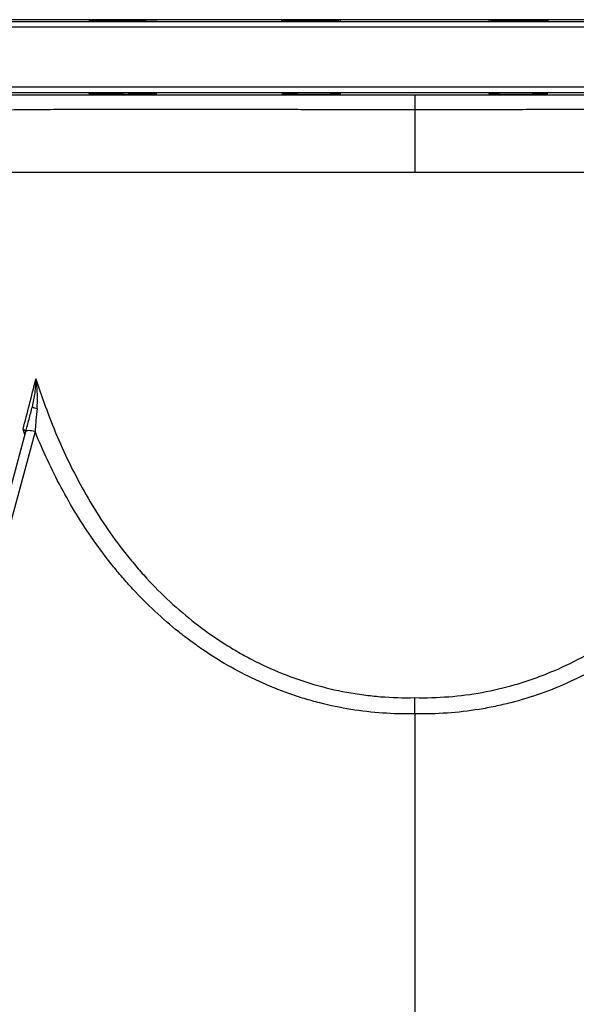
# Model space of a CAD drawing. Header units: millimetres. Extents: x 7128 to 13221, y 1378 to 18140.
# Tile 3 of 11: x 8770 to 10174, y 2852 to 5337. Entities that reach past the tile are written whole.
import ezdxf

# ---------------------------------------------------------------- set-up
doc = ezdxf.new("R2010")
doc.units = ezdxf.units.MM
doc.header["$LTSCALE"] = 5

msp = doc.modelspace()

# ---------------------------------------------------------------- linework, layer by layer
at = {"color": 8, "linetype": 'Continuous', "lineweight": 25}
for p, q in [((8306.5, 5333.1), (11227, 5333.1)), ((10986.5, 5337.3), (8547, 5337.3)), ((11241.8, 5318.1), (8291.8, 5318.1)), ((8291.8, 5167.5), (11241.8, 5167.5)), ((11227, 5152.5), (8306.5, 5152.5)), ((8783, 4289.7), (8778.6, 4304.1))]:
    msp.add_line(p, q, dxfattribs=at)
at = {"color": 7, "linetype": 'Continuous', "lineweight": 25}
for p, q in [((8988.1, 5335.7), (8988.1, 5333.7)), ((9451.5, 5333.9), (9451.5, 5335.7)), ((9570.7, 5335.7), (9570.7, 5334.7)), ((9962.8, 5335.7), (9962.8, 5334.7)), ((10082.1, 5333.9), (10082.1, 5335.7)), ((8988.1, 5151.9), (8988.1, 5150)), ((9451.5, 5150), (9451.5, 5151.7)), ((9570.7, 5150.9), (9570.7, 5150)), ((9962.8, 5150.9), (9962.8, 5150)), ((10082.1, 5150), (10082.1, 5151.7)), ((9766.8, 5109.6), (9766.8, 4952.8)), ((8252.4, 2309.2), (8785.1, 4297.5)), ((9766.8, 3585.3), (9766.8, 2309.3))]:
    msp.add_line(p, q, dxfattribs=at)
at = {"color": 7, "linetype": 'Continuous', "lineweight": 25, "flags": 128}
for points in [[(9766.8, 5147.2), (9766.8, 5146.4), (9766.8, 5144.3), (9766.8, 5140.9), (9766.8, 5136.4), (9766.8, 5130.9), (9766.8, 5124.4), (9766.8, 5117.3), (9766.8, 5109.6)], [(8808.6, 4297.8), (8804.2, 4298.8), (8799.9, 4299.5), (8796, 4299.9), (8792.5, 4300), (8789.6, 4299.8), (8787.3, 4299.3), (8785.8, 4298.6), (8785.1, 4297.5)], [(8808.6, 4297.8), (8796.1, 4251.1), (8746.1, 4064.2), (8546, 3316.9), (8276.1, 2309.4)]]:
    msp.add_lwpolyline(points, dxfattribs=at)
at = {"color": 7, "linetype": 'Continuous', "lineweight": 25}
msp.add_arc((8820.3, 4388.4), 33.5, 236.7877, 258.5966, dxfattribs=at)
for points, knots in [([(9089.2, 5335.7), (9089.2, 5335.6), (9089.1, 5335.6), (9088.9, 5335.6), (9088.7, 5335.5), (9088, 5335.4), (9087.3, 5335.4), (9085.5, 5335.3), (9084.4, 5335.2), (9082.4, 5335.1), (9081.7, 5335.1), (9080.2, 5335.1), (9079.4, 5335), (9076.9, 5334.9), (9075, 5334.9), (9071.9, 5334.8), (9070.9, 5334.8), (9068.6, 5334.7), (9067.5, 5334.7), (9061.5, 5334.6), (9056.3, 5334.5), (9049.1, 5334.3), (9047.6, 5334.3), (9044.6, 5334.3), (9043.1, 5334.2), (9038.6, 5334.2), (9035.5, 5334.1), (9030.7, 5334.1), (9029.1, 5334.1), (9025.9, 5334), (9024.3, 5334), (9019.4, 5333.9), (9016.2, 5333.9), (9009.7, 5333.9), (9006.5, 5333.8), (9001.7, 5333.8), (9000.1, 5333.8), (8997, 5333.8), (8995.4, 5333.8), (8990.8, 5333.8), (8987.8, 5333.7), (8982, 5333.7), (8979.2, 5333.7), (8973.8, 5333.7), (8971.2, 5333.7), (8966.3, 5333.7), (8964, 5333.8), (8957.6, 5333.8), (8954.1, 5333.8), (8948.5, 5333.9), (8946.5, 5334), (8944.8, 5334.1), (8944.4, 5334.2), (8944.2, 5334.3), (8944.3, 5334.3), (8944.8, 5334.4), (8945.4, 5334.5), (8946.8, 5334.6), (8947.8, 5334.6), (8950, 5334.7), (8951.4, 5334.8), (8954.5, 5334.9), (8956.2, 5334.9), (8961.9, 5335.1), (8966.4, 5335.2), (8976.6, 5335.4), (8982.2, 5335.6), (8988.1, 5335.7)], [0, 0, 0, 0, 0.015625, 0.015625, 0.03125, 0.03125, 0.0625, 0.0625, 0.09375, 0.09375, 0.109375, 0.109375, 0.125, 0.125, 0.15625, 0.15625, 0.171875, 0.171875, 0.1875, 0.1875, 0.25, 0.25, 0.265625, 0.265625, 0.28125, 0.28125, 0.3125, 0.3125, 0.328125, 0.328125, 0.34375, 0.34375, 0.375, 0.375, 0.40625, 0.40625, 0.421875, 0.421875, 0.4375, 0.4375, 0.46875, 0.46875, 0.5, 0.5, 0.53125, 0.53125, 0.5625, 0.5625, 0.625, 0.625, 0.6875, 0.6875, 0.71875, 0.71875, 0.75, 0.75, 0.78125, 0.78125, 0.8125, 0.8125, 0.84375, 0.84375, 0.875, 0.875, 0.9375, 0.9375, 1, 1, 1, 1]), ([(8988.1, 5335.7), (8989.3, 5335.7), (8991.1, 5335.8), (8994.1, 5335.9), (8994.7, 5336), (8996, 5336), (8996.7, 5336), (8998.9, 5336.1), (9000.5, 5336.1), (9003.9, 5336.2), (9005.7, 5336.3), (9009.6, 5336.4), (9011.6, 5336.4), (9018, 5336.5), (9022.6, 5336.6), (9029.9, 5336.7), (9032.5, 5336.8), (9037.5, 5336.8), (9040.1, 5336.9), (9045.2, 5336.9), (9047.8, 5337), (9053.1, 5337), (9055.8, 5337.1), (9063.5, 5337.1), (9068.6, 5337.2), (9078.6, 5337.2), (9083.2, 5337.2), (9088.6, 5337.2), (9089.7, 5337.2), (9091.8, 5337.2), (9092.8, 5337.2), (9095.8, 5337.2), (9097.7, 5337.2), (9101.2, 5337.2), (9102.9, 5337.2), (9105.9, 5337.1), (9107.3, 5337.1), (9111.1, 5337), (9113, 5337), (9115, 5336.9), (9115.5, 5336.8), (9116.2, 5336.8), (9116.4, 5336.7), (9116.5, 5336.7), (9116.4, 5336.6), (9115.8, 5336.5), (9115.4, 5336.5), (9114.2, 5336.4), (9113.5, 5336.4), (9111.7, 5336.3), (9110.7, 5336.2), (9107.1, 5336.1), (9104.2, 5336), (9100, 5335.9), (9099.1, 5335.9), (9097.2, 5335.8), (9096.3, 5335.8), (9093.4, 5335.7), (9091.4, 5335.7), (9089.2, 5335.7)], [0, 0, 0, 0, 0.0625, 0.0625, 0.078125, 0.078125, 0.09375, 0.09375, 0.125, 0.125, 0.15625, 0.15625, 0.1875, 0.1875, 0.25, 0.25, 0.28125, 0.28125, 0.3125, 0.3125, 0.34375, 0.34375, 0.375, 0.375, 0.4375, 0.4375, 0.5, 0.5, 0.515625, 0.515625, 0.53125, 0.53125, 0.5625, 0.5625, 0.59375, 0.59375, 0.625, 0.625, 0.6875, 0.6875, 0.71875, 0.71875, 0.75, 0.75, 0.78125, 0.78125, 0.8125, 0.8125, 0.84375, 0.84375, 0.875, 0.875, 0.9375, 0.9375, 0.953125, 0.953125, 0.96875, 0.96875, 1, 1, 1, 1]), ([(9570.7, 5335.7), (9571.9, 5335.6), (9572.9, 5335.6), (9574.1, 5335.5), (9574.4, 5335.4), (9575, 5335.4), (9575.3, 5335.4), (9575.8, 5335.3), (9575.9, 5335.2), (9575.8, 5335.1), (9575.7, 5335.1), (9575.5, 5335.1), (9575.2, 5335), (9574, 5334.9), (9572.1, 5334.8), (9568.8, 5334.6), (9568, 5334.6), (9566.5, 5334.6), (9565.7, 5334.5), (9563.1, 5334.5), (9561.2, 5334.4), (9558.1, 5334.3), (9557, 5334.3), (9554.8, 5334.3), (9553.6, 5334.2), (9550, 5334.2), (9547.5, 5334.1), (9542.2, 5334.1), (9539.5, 5334), (9535.1, 5334), (9533.6, 5333.9), (9530.6, 5333.9), (9529.1, 5333.9), (9524.6, 5333.9), (9521.4, 5333.8), (9516.7, 5333.8), (9515.1, 5333.8), (9511.9, 5333.8), (9510.2, 5333.8), (9502.1, 5333.7), (9495.7, 5333.7), (9487.7, 5333.7), (9486.1, 5333.7), (9483, 5333.7), (9481.4, 5333.7), (9476.8, 5333.7), (9473.8, 5333.8), (9469.5, 5333.8), (9468.1, 5333.8), (9465.3, 5333.8), (9463.9, 5333.8), (9459.8, 5333.8), (9457.3, 5333.9), (9452.4, 5333.9), (9450.2, 5333.9), (9446, 5334), (9444, 5334.1), (9440.6, 5334.1), (9439, 5334.2), (9436.2, 5334.3), (9435.1, 5334.3), (9433.2, 5334.4), (9432.4, 5334.5), (9431.4, 5334.6), (9431, 5334.6), (9430.8, 5334.7), (9430.9, 5334.8), (9431.6, 5334.9), (9432.1, 5334.9), (9434.4, 5335.1), (9436.8, 5335.2), (9441.5, 5335.4), (9443.3, 5335.4), (9447.1, 5335.6), (9449.2, 5335.6), (9451.5, 5335.7)], [0, 0, 0, 0, 0.03125, 0.03125, 0.046875, 0.046875, 0.0625, 0.0625, 0.09375, 0.09375, 0.109375, 0.109375, 0.125, 0.125, 0.1875, 0.1875, 0.203125, 0.203125, 0.21875, 0.21875, 0.25, 0.25, 0.265625, 0.265625, 0.28125, 0.28125, 0.3125, 0.3125, 0.34375, 0.34375, 0.359375, 0.359375, 0.375, 0.375, 0.40625, 0.40625, 0.421875, 0.421875, 0.4375, 0.4375, 0.5, 0.5, 0.515625, 0.515625, 0.53125, 0.53125, 0.5625, 0.5625, 0.578125, 0.578125, 0.59375, 0.59375, 0.625, 0.625, 0.65625, 0.65625, 0.6875, 0.6875, 0.71875, 0.71875, 0.75, 0.75, 0.78125, 0.78125, 0.8125, 0.8125, 0.84375, 0.84375, 0.875, 0.875, 0.9375, 0.9375, 0.96875, 0.96875, 1, 1, 1, 1]), ([(9451.5, 5335.7), (9451, 5335.7), (9450.8, 5335.7), (9450.5, 5335.8), (9450.6, 5335.9), (9451, 5336), (9451.3, 5336), (9452.1, 5336.1), (9452.4, 5336.1), (9453.1, 5336.1), (9453.4, 5336.2), (9455.5, 5336.3), (9457.7, 5336.4), (9463.3, 5336.5), (9466.6, 5336.6), (9472.2, 5336.7), (9474.2, 5336.8), (9478.4, 5336.8), (9480.6, 5336.9), (9485.1, 5336.9), (9487.4, 5337), (9492.2, 5337), (9494.7, 5337.1), (9502.2, 5337.1), (9507.4, 5337.2), (9515.2, 5337.2), (9517.9, 5337.2), (9523.1, 5337.2), (9525.7, 5337.2), (9530.8, 5337.2), (9533.3, 5337.2), (9537.1, 5337.2), (9538.3, 5337.2), (9540.8, 5337.2), (9542, 5337.2), (9547.9, 5337.2), (9552.3, 5337.1), (9560.5, 5337), (9564.2, 5337), (9568.9, 5336.9), (9570.4, 5336.8), (9573, 5336.8), (9574.2, 5336.7), (9576.3, 5336.7), (9577.2, 5336.6), (9578.6, 5336.5), (9579.2, 5336.5), (9580.6, 5336.4), (9580.8, 5336.3), (9580.2, 5336.1), (9579.8, 5336.1), (9578.8, 5336), (9578.2, 5336), (9576.5, 5335.9), (9575.6, 5335.8), (9573.4, 5335.7), (9572.1, 5335.7), (9570.7, 5335.7)], [0, 0, 0, 0, 0.03125, 0.03125, 0.0625, 0.0625, 0.09375, 0.09375, 0.109375, 0.109375, 0.125, 0.125, 0.1875, 0.1875, 0.25, 0.25, 0.28125, 0.28125, 0.3125, 0.3125, 0.34375, 0.34375, 0.375, 0.375, 0.4375, 0.4375, 0.46875, 0.46875, 0.5, 0.5, 0.53125, 0.53125, 0.546875, 0.546875, 0.5625, 0.5625, 0.625, 0.625, 0.6875, 0.6875, 0.71875, 0.71875, 0.75, 0.75, 0.78125, 0.78125, 0.8125, 0.8125, 0.875, 0.875, 0.90625, 0.90625, 0.9375, 0.9375, 0.96875, 0.96875, 1, 1, 1, 1]), ([(9962.8, 5335.7), (9961.4, 5335.7), (9960.2, 5335.7), (9957.9, 5335.8), (9957, 5335.9), (9955.3, 5336), (9954.7, 5336), (9953.7, 5336.1), (9953.3, 5336.1), (9952.7, 5336.3), (9953, 5336.4), (9954.3, 5336.5), (9954.9, 5336.5), (9956.4, 5336.6), (9957.2, 5336.7), (9959.3, 5336.7), (9960.5, 5336.8), (9963.1, 5336.8), (9964.6, 5336.9), (9969.4, 5337), (9973, 5337), (9979.1, 5337.1), (9981.3, 5337.1), (9985.7, 5337.2), (9988, 5337.2), (9992.7, 5337.2), (9995.2, 5337.2), (10000.2, 5337.2), (10002.7, 5337.2), (10007.8, 5337.2), (10010.4, 5337.2), (10015.6, 5337.2), (10018.3, 5337.2), (10026.1, 5337.2), (10031.3, 5337.1), (10038.8, 5337.1), (10041.3, 5337), (10046.1, 5337), (10048.4, 5336.9), (10052.9, 5336.9), (10055.1, 5336.8), (10058.3, 5336.8), (10059.3, 5336.8), (10061.3, 5336.7), (10062.3, 5336.7), (10066.9, 5336.6), (10070.2, 5336.5), (10075.8, 5336.4), (10078, 5336.3), (10080.5, 5336.1), (10081.2, 5336.1), (10082.2, 5336), (10082.6, 5336), (10082.9, 5335.9), (10083, 5335.8), (10082.8, 5335.7), (10082.5, 5335.7), (10082.1, 5335.7)], [0, 0, 0, 0, 0.03125, 0.03125, 0.0625, 0.0625, 0.09375, 0.09375, 0.125, 0.125, 0.1875, 0.1875, 0.21875, 0.21875, 0.25, 0.25, 0.28125, 0.28125, 0.3125, 0.3125, 0.375, 0.375, 0.40625, 0.40625, 0.4375, 0.4375, 0.46875, 0.46875, 0.5, 0.5, 0.53125, 0.53125, 0.5625, 0.5625, 0.625, 0.625, 0.65625, 0.65625, 0.6875, 0.6875, 0.71875, 0.71875, 0.734375, 0.734375, 0.75, 0.75, 0.8125, 0.8125, 0.875, 0.875, 0.90625, 0.90625, 0.9375, 0.9375, 0.96875, 0.96875, 1, 1, 1, 1]), ([(10082.1, 5335.7), (10084.3, 5335.6), (10086.4, 5335.6), (10089.3, 5335.5), (10090.2, 5335.4), (10092, 5335.4), (10092.8, 5335.4), (10096.7, 5335.2), (10099.1, 5335.1), (10101, 5335), (10101.3, 5334.9), (10101.9, 5334.9), (10102.1, 5334.9), (10102.6, 5334.8), (10102.7, 5334.7), (10102.5, 5334.6), (10102.4, 5334.6), (10102.1, 5334.6), (10101.9, 5334.5), (10101.1, 5334.5), (10100.3, 5334.4), (10098.4, 5334.3), (10097.3, 5334.3), (10095.2, 5334.2), (10094.5, 5334.2), (10092.9, 5334.1), (10092.1, 5334.1), (10089.5, 5334.1), (10087.6, 5334), (10084.4, 5334), (10083.3, 5333.9), (10081.1, 5333.9), (10079.9, 5333.9), (10073.8, 5333.8), (10068.5, 5333.8), (10061.2, 5333.8), (10059.7, 5333.8), (10056.7, 5333.7), (10055.2, 5333.7), (10050.6, 5333.7), (10047.5, 5333.7), (10042.8, 5333.7), (10041.2, 5333.7), (10037.9, 5333.7), (10036.3, 5333.7), (10031.4, 5333.7), (10025, 5333.8), (10018.6, 5333.8), (10013.8, 5333.8), (10012.2, 5333.8), (10009, 5333.9), (10007.5, 5333.9), (10002.9, 5333.9), (10000, 5333.9), (9995.6, 5334), (9994.2, 5334), (9991.4, 5334.1), (9990, 5334.1), (9986, 5334.1), (9983.5, 5334.2), (9979.9, 5334.2), (9978.7, 5334.3), (9976.5, 5334.3), (9975.4, 5334.3), (9972.3, 5334.4), (9970.4, 5334.5), (9967.8, 5334.5), (9967, 5334.6), (9965.5, 5334.6), (9964.8, 5334.6), (9961.4, 5334.8), (9959.5, 5334.9), (9958.3, 5335), (9958.1, 5335.1), (9957.8, 5335.1), (9957.7, 5335.1), (9957.6, 5335.2), (9957.7, 5335.3), (9958.3, 5335.4), (9958.5, 5335.4), (9959.1, 5335.4), (9959.4, 5335.5), (9960.6, 5335.6), (9961.6, 5335.6), (9962.8, 5335.7)], [0, 0, 0, 0, 0.03125, 0.03125, 0.046875, 0.046875, 0.0625, 0.0625, 0.125, 0.125, 0.140625, 0.140625, 0.15625, 0.15625, 0.1875, 0.1875, 0.203125, 0.203125, 0.21875, 0.21875, 0.25, 0.25, 0.28125, 0.28125, 0.296875, 0.296875, 0.3125, 0.3125, 0.34375, 0.34375, 0.359375, 0.359375, 0.375, 0.375, 0.4375, 0.4375, 0.453125, 0.453125, 0.46875, 0.46875, 0.5, 0.5, 0.515625, 0.515625, 0.53125, 0.53125, 0.5625, 0.59375, 0.59375, 0.609375, 0.609375, 0.625, 0.625, 0.65625, 0.65625, 0.671875, 0.671875, 0.6875, 0.6875, 0.71875, 0.71875, 0.734375, 0.734375, 0.75, 0.75, 0.78125, 0.78125, 0.796875, 0.796875, 0.8125, 0.8125, 0.875, 0.875, 0.890625, 0.890625, 0.90625, 0.90625, 0.9375, 0.9375, 0.953125, 0.953125, 0.96875, 0.96875, 1, 1, 1, 1]), ([(8608.2, 5147.3), (8608.3, 5147.3), (8608.5, 5147.3), (8613, 5147.3), (8621.3, 5147.3), (8633, 5147.3), (8648.4, 5147.2), (8667.5, 5147.2), (8690.3, 5147.2), (8716.3, 5147.2), (8745.4, 5147.2), (8777.3, 5147.2), (8812.6, 5147.2), (8851.2, 5147.2), (8893.1, 5147.2), (8937.6, 5147.2), (8984.2, 5147.2), (9033, 5147.2), (9084.4, 5147.2), (9138.5, 5147.2), (9195.2, 5147.2), (9253.3, 5147.2), (9312.6, 5147.2), (9372.9, 5147.2), (9435.1, 5147.2), (9498.9, 5147.2), (9564.3, 5147.2), (9630.8, 5147.2), (9698.4, 5147.2), (9743.9, 5147.2), (9766.8, 5147.2)], [0, 0, 0, 0, 0.022704, 0.05937, 0.094716, 0.13009, 0.165437, 0.20181, 0.238212, 0.274585, 0.30996, 0.345363, 0.380738, 0.41713, 0.453552, 0.489944, 0.525524, 0.561131, 0.596711, 0.63331, 0.669938, 0.706537, 0.742342, 0.778175, 0.813979, 0.850839, 0.887729, 0.924588, 0.962225, 1, 1, 1, 1]), ([(8944.4, 5151.3), (8944.8, 5151.2), (8945.7, 5151.1), (8949.6, 5150.9), (8955.2, 5150.7), (8962.6, 5150.5), (8973.2, 5150.2), (8982.5, 5150.1), (8988.1, 5150)], [0, 0, 0, 0, 0.152397, 0.304815, 0.457233, 0.609667, 0.762101, 1, 1, 1, 1]), ([(9089.2, 5150), (9089.1, 5150), (9088.8, 5150.1), (9086.5, 5150.3), (9082.1, 5150.5), (9075.7, 5150.7), (9067.7, 5150.9), (9058.2, 5151.1), (9047.6, 5151.3), (9036.1, 5151.5), (9024, 5151.6), (9011.7, 5151.7), (8999.6, 5151.8), (8988, 5151.9), (8976.2, 5151.9), (8965.9, 5151.9), (8957.3, 5151.8), (8951.1, 5151.7), (8946.8, 5151.6), (8944.4, 5151.5), (8944.5, 5151.4), (8944.5, 5151.3)], [0, 0, 0, 0, 0.034725, 0.088645, 0.142564, 0.19649, 0.250415, 0.304342, 0.35827, 0.412193, 0.466116, 0.520033, 0.573949, 0.627859, 0.681768, 0.748996, 0.802904, 0.856812, 0.91072, 0.964628, 1, 1, 1, 1]), ([(8988.1, 5150), (8989.1, 5149.9), (8991.1, 5149.8), (8996.3, 5149.6), (9002.9, 5149.4), (9010.9, 5149.2), (9020.1, 5149), (9030.1, 5148.9), (9040.8, 5148.7), (9051.8, 5148.6), (9062.7, 5148.5), (9073.4, 5148.4), (9083.4, 5148.4), (9092.5, 5148.4), (9100.4, 5148.4), (9107, 5148.5), (9112, 5148.6), (9115.3, 5148.7), (9116, 5148.8), (9116.4, 5148.9)], [0, 0, 0, 0, 0.058621, 0.117243, 0.176106, 0.234968, 0.293832, 0.352697, 0.411556, 0.470416, 0.529267, 0.588118, 0.64696, 0.705802, 0.76464, 0.823477, 0.882315, 0.941154, 1, 1, 1, 1]), ([(9116.3, 5148.9), (9116.3, 5149), (9116.2, 5149.1), (9114, 5149.2), (9110.1, 5149.4), (9104.3, 5149.6), (9097.4, 5149.8), (9091.9, 5149.9), (9089.2, 5150)], [0, 0, 0, 0, 0.127022, 0.304436, 0.481851, 0.659286, 0.836722, 1, 1, 1, 1]), ([(9431, 5150.8), (9431.4, 5150.8), (9432.3, 5150.6), (9436.2, 5150.4), (9442.1, 5150.2), (9448.1, 5150), (9451.5, 5150)], [0, 0, 0, 0, 0.235677, 0.471377, 0.707078, 1, 1, 1, 1]), ([(9570.7, 5150), (9572, 5150), (9574.6, 5150.1), (9576.1, 5150.3), (9575.7, 5150.6), (9573.2, 5150.8), (9568.7, 5151), (9562.4, 5151.2), (9554.4, 5151.4), (9544.9, 5151.5), (9534.3, 5151.7), (9522.8, 5151.8), (9510.7, 5151.8), (9498.5, 5151.9), (9486.3, 5151.9), (9474.7, 5151.9), (9463, 5151.8), (9452.6, 5151.7), (9444, 5151.6), (9437.8, 5151.4), (9433.5, 5151.2), (9431.1, 5151.1), (9431.1, 5150.9), (9431.1, 5150.9)], [0, 0, 0, 0, 0.046152, 0.09406, 0.141968, 0.189881, 0.237794, 0.285708, 0.333622, 0.381531, 0.429441, 0.477344, 0.525248, 0.573145, 0.621042, 0.668935, 0.716828, 0.77655, 0.824454, 0.872358, 0.920262, 0.968166, 1, 1, 1, 1]), ([(9451.5, 5150), (9451.3, 5149.9), (9450.7, 5149.9), (9450.8, 5149.8), (9450.8, 5149.8)], [0, 0, 0, 0, 0.3314163, 1, 1, 1, 1]), ([(9450.7, 5149.7), (9451.1, 5149.7), (9451.9, 5149.5), (9455.3, 5149.3), (9460.4, 5149.1), (9467.1, 5149), (9475.1, 5148.8), (9484.3, 5148.7), (9494.3, 5148.6), (9505, 5148.5), (9515.9, 5148.4), (9526.9, 5148.4), (9537.5, 5148.4), (9547.6, 5148.5), (9556.7, 5148.5), (9564.6, 5148.6), (9571.2, 5148.8), (9576.1, 5148.9), (9579.5, 5149.1), (9580.2, 5149.2), (9580.5, 5149.3)], [0, 0, 0, 0, 0.055562, 0.1111293, 0.1666967, 0.2222645, 0.2778323, 0.3333952, 0.388958, 0.4445124, 0.5000667, 0.5556129, 0.611159, 0.6667014, 0.7222438, 0.7777887, 0.8333336, 0.8888861, 0.9444387, 1, 1, 1, 1]), ([(9580.4, 5149.3), (9580.4, 5149.4), (9580.3, 5149.5), (9578.1, 5149.7), (9574.7, 5149.8), (9571.8, 5149.9), (9570.7, 5150)], [0, 0, 0, 0, 0.217807, 0.520068, 0.82233, 1, 1, 1, 1]), ([(9766.8, 5147.2), (9787.8, 5147.2), (9829.8, 5147.2), (9892.7, 5147.2), (9955.7, 5147.2), (10018.8, 5147.2), (10081.7, 5147.2), (10143, 5147.2), (10202.7, 5147.2), (10260.7, 5147.2), (10317.6, 5147.2), (10373.4, 5147.2), (10427.8, 5147.2), (10480.1, 5147.2), (10530.1, 5147.2), (10577.7, 5147.2), (10623.3, 5147.2), (10666.5, 5147.2), (10707.1, 5147.2), (10744.2, 5147.2), (10777.9, 5147.2), (10808, 5147.2), (10835.1, 5147.2), (10859.1, 5147.2), (10879.7, 5147.2), (10896.4, 5147.3), (10909.3, 5147.3), (10918.5, 5147.3), (10924.3, 5147.3), (10925.2, 5147.3), (10925.6, 5147.3)], [0, 0, 0, 0, 0.034795, 0.069618, 0.104415, 0.140217, 0.176048, 0.21185, 0.246791, 0.281757, 0.316697, 0.352602, 0.388534, 0.424439, 0.460254, 0.496096, 0.531911, 0.568773, 0.605665, 0.642528, 0.678229, 0.713957, 0.749658, 0.786411, 0.823195, 0.859949, 0.895381, 0.93084, 0.966271, 1, 1, 1, 1]), ([(9953, 5149.3), (9953.4, 5149.2), (9954.2, 5149.1), (9957.6, 5148.9), (9962.6, 5148.8), (9969.3, 5148.6), (9977.3, 5148.5), (9986.5, 5148.4), (9996.5, 5148.4), (10007.2, 5148.4), (10018.1, 5148.4), (10029.1, 5148.5), (10039.7, 5148.6), (10049.7, 5148.7), (10058.9, 5148.8), (10066.8, 5149), (10073.4, 5149.2), (10078.4, 5149.3), (10081.8, 5149.5), (10082.5, 5149.7), (10082.9, 5149.7)], [0, 0, 0, 0, 0.055568, 0.111135, 0.166703, 0.222264, 0.277826, 0.333379, 0.388932, 0.444477, 0.500023, 0.555565, 0.611107, 0.666653, 0.722199, 0.777753, 0.833307, 0.88887, 0.944432, 1, 1, 1, 1]), ([(9962.8, 5150), (9961.6, 5149.9), (9958.6, 5149.8), (9955.3, 5149.7), (9953.1, 5149.5), (9953.1, 5149.4), (9953.1, 5149.3)], [0, 0, 0, 0, 0.1924434, 0.4946932, 0.796943, 1, 1, 1, 1]), ([(9957.8, 5150.3), (9958.2, 5150.3), (9959, 5150.1), (9961.6, 5150), (9962.8, 5150)], [0, 0, 0, 0, 0.524821, 1, 1, 1, 1]), ([(10102.4, 5150.9), (10102.4, 5151), (10102.4, 5151.1), (10099.9, 5151.2), (10095.4, 5151.4), (10089.1, 5151.6), (10081.1, 5151.7), (10071.6, 5151.8), (10060.9, 5151.9), (10049.4, 5151.9), (10037.4, 5151.9), (10025.1, 5151.9), (10013, 5151.8), (10001.3, 5151.7), (9989.6, 5151.5), (9979.3, 5151.4), (9970.7, 5151.2), (9964.4, 5151), (9960.2, 5150.8), (9957.8, 5150.6), (9957.9, 5150.5), (9957.9, 5150.4)], [0, 0, 0, 0, 0.0387964, 0.0925028, 0.1462091, 0.1999104, 0.2536117, 0.3073057, 0.3609996, 0.4146869, 0.4683742, 0.5220581, 0.575742, 0.6294271, 0.6831122, 0.7500629, 0.8037666, 0.8574704, 0.9111739, 0.9648774, 1, 1, 1, 1]), ([(10082.1, 5150), (10085.5, 5150), (10091.7, 5150.2), (10097.6, 5150.4), (10101.4, 5150.6), (10102.2, 5150.8), (10102.5, 5150.8)], [0, 0, 0, 0, 0.3024, 0.534926, 0.767452, 1, 1, 1, 1]), ([(10082.7, 5149.8), (10082.8, 5149.8), (10082.8, 5149.9), (10082.2, 5149.9), (10082.1, 5150)], [0, 0, 0, 0, 0.718578, 1, 1, 1, 1]), ([(8748.8, 4952.8), (8753.3, 4952.8), (8757.9, 4952.8), (8767.8, 4952.8), (8773, 4952.8), (8789.1, 4952.8), (8800.7, 4952.8), (8838.1, 4952.8), (8866.3, 4952.8), (8913.6, 4952.8), (8930.3, 4952.8), (8952.2, 4952.8), (8956.6, 4952.8), (8965.6, 4952.8), (8970.1, 4952.8), (8983.8, 4952.8), (8993.1, 4952.8), (9021.5, 4952.8), (9041.1, 4952.8), (9081.7, 4952.8), (9102.7, 4952.8), (9124.3, 4952.8)], [0, 0, 0, 0, 0.0625, 0.0625, 0.125, 0.125, 0.25, 0.25, 0.5, 0.5, 0.625, 0.625, 0.65625, 0.65625, 0.6875, 0.6875, 0.75, 0.75, 0.875, 0.875, 1, 1, 1, 1]), ([(9124.3, 4952.8), (9147.8, 4952.8), (9171.8, 4952.8), (9220.9, 4952.8), (9246, 4952.8), (9297.2, 4952.8), (9323.3, 4952.8), (9376.6, 4952.8), (9403.8, 4952.8), (9431.6, 4952.8)], [0, 0, 0, 0, 0.25, 0.25, 0.5, 0.5, 0.75, 0.75, 1, 1, 1, 1]), ([(9431.6, 4952.8), (9433.7, 4952.8), (9438, 4952.8), (9444.4, 4952.8), (9450.8, 4952.8), (9455.1, 4952.8), (9457.3, 4952.8)], [0, 0, 0, 0, 0.250131, 0.500488, 0.750361, 1, 1, 1, 1]), ([(9457.3, 4952.8), (9507.8, 4952.8), (9558.9, 4952.8), (9662.1, 4952.8), (9714.2, 4952.8), (9766.8, 4952.8)], [0, 0, 0, 0, 0.5, 0.5, 1, 1, 1, 1]), ([(9766.8, 4952.8), (9774.7, 4952.8), (9782.6, 4952.8), (9798.4, 4952.8), (9806.4, 4952.8), (9830.2, 4952.8), (9846, 4952.8), (9893.1, 4952.8), (9924.3, 4952.8), (9986, 4952.8), (10016.6, 4952.8), (10077.2, 4952.8), (10107.3, 4952.8), (10151.9, 4952.8), (10166.7, 4952.8), (10195.9, 4952.8), (10210.4, 4952.8), (10253.1, 4952.8), (10280.9, 4952.8), (10335.1, 4952.8), (10361.5, 4952.8), (10412.8, 4952.8), (10437.8, 4952.8), (10462, 4952.8)], [0, 0, 0, 0, 0.03125, 0.03125, 0.0625, 0.0625, 0.125, 0.125, 0.25, 0.25, 0.375, 0.375, 0.5, 0.5, 0.5625, 0.5625, 0.625, 0.625, 0.75, 0.75, 0.875, 0.875, 1, 1, 1, 1]), ([(8778.6, 4304.1), (8783.7, 4324.1), (8789, 4344.6), (8799.8, 4386.8), (8805.4, 4408.4), (8811, 4430.4)], [0, 0, 0, 0, 0.5, 0.5, 1, 1, 1, 1]), ([(8802, 4360.5), (8803.5, 4366.3), (8804.8, 4372.1), (8807, 4383.8), (8807.9, 4389.7), (8809.3, 4401.4), (8809.9, 4407.2), (8810.5, 4415.9), (8810.6, 4418.8), (8810.9, 4424.6), (8811, 4427.5), (8811, 4430.4)], [0, 0, 0, 0, 0.25, 0.25, 0.5, 0.5, 0.75, 0.75, 0.875, 0.875, 1, 1, 1, 1]), ([(8811, 4430.4), (8827.8, 4377.7), (8846.9, 4326), (8890.5, 4225.5), (8915, 4176.6), (8970.2, 4081.9), (9000.9, 4036.1), (9044, 3981.2), (9052.8, 3970.4), (9071, 3948.9), (9080.3, 3938.4), (9108.7, 3907.4), (9128.5, 3887.6), (9169.4, 3849.6), (9190.7, 3831.5), (9234.9, 3797), (9257.9, 3780.7), (9287.6, 3761.5), (9293.7, 3757.7), (9305.8, 3750.2), (9311.9, 3746.6), (9330.3, 3735.9), (9342.8, 3729.1), (9380.4, 3709.5), (9406, 3697.8), (9458.2, 3676.7), (9484.8, 3667.5), (9539.1, 3651.6), (9566.8, 3645), (9602.1, 3638.5), (9609.3, 3637.3), (9623.5, 3635), (9630.6, 3634), (9652, 3631.2), (9666.2, 3629.7), (9709.2, 3626.3), (9737.9, 3625.5), (9766.8, 3626.2)], [0, 0, 0, 0, 0.125, 0.125, 0.25, 0.25, 0.375, 0.375, 0.40625, 0.40625, 0.4375, 0.4375, 0.5, 0.5, 0.5625, 0.5625, 0.625, 0.625, 0.640625, 0.640625, 0.65625, 0.65625, 0.6875, 0.6875, 0.75, 0.75, 0.8125, 0.8125, 0.875, 0.875, 0.890625, 0.890625, 0.90625, 0.90625, 0.9375, 0.9375, 1, 1, 1, 1]), ([(8813.7, 4355.7), (8814.3, 4361.9), (8814.6, 4368.2), (8814.8, 4380.7), (8814.7, 4386.9), (8814.2, 4399.4), (8813.8, 4405.6), (8812.9, 4414.9), (8812.6, 4418), (8812, 4422.7), (8811.8, 4424.2), (8811.4, 4427.3), (8811.2, 4428.9), (8811, 4430.4)], [0, 0, 0, 0, 0.25, 0.25, 0.5, 0.5, 0.75, 0.75, 0.875, 0.875, 0.9375, 0.9375, 1, 1, 1, 1]), ([(9766.8, 3626.2), (9795.6, 3625.5), (9824.1, 3626.3), (9880.7, 3630.7), (9908.8, 3634.4), (9964.5, 3644.6), (9992.1, 3651), (10026.4, 3661), (10033.2, 3663), (10046.8, 3667.3), (10053.6, 3669.6), (10073.9, 3676.6), (10087.2, 3681.5), (10126.7, 3697.4), (10152.3, 3709.2), (10202.3, 3735), (10226.6, 3749.1), (10262.2, 3772), (10273.9, 3779.8), (10291.2, 3792.1), (10297, 3796.3), (10308.3, 3804.7), (10314, 3809), (10341.8, 3830.6), (10363.2, 3848.8), (10424.8, 3905.7), (10462.4, 3946.9), (10505.8, 4001.9), (10514.2, 4013), (10530.7, 4035.6), (10538.7, 4047), (10562, 4081.4), (10576.7, 4104.8), (10618.4, 4176.2), (10642.9, 4225.3), (10686.6, 4326), (10705.7, 4377.7), (10722.5, 4430.4)], [0, 0, 0, 0, 0.0625, 0.0625, 0.125, 0.125, 0.1875, 0.1875, 0.203125, 0.203125, 0.21875, 0.21875, 0.25, 0.25, 0.3125, 0.3125, 0.375, 0.375, 0.40625, 0.40625, 0.421875, 0.421875, 0.4375, 0.4375, 0.5, 0.5, 0.625, 0.625, 0.65625, 0.65625, 0.6875, 0.6875, 0.75, 0.75, 0.875, 0.875, 1, 1, 1, 1]), ([(8785.1, 4297.5), (8787.9, 4307.9), (8790.7, 4318.3), (8794.9, 4334), (8796.3, 4339.2), (8799.1, 4349.8), (8800.5, 4355.1), (8802, 4360.5)], [0, 0, 0, 0, 0.5, 0.5, 0.75, 0.75, 1, 1, 1, 1]), ([(8813.7, 4355.7), (8812.7, 4345.8), (8811.8, 4336.1), (8810.6, 4321.7), (8810.2, 4316.9), (8809.4, 4307.3), (8809, 4302.5), (8808.6, 4297.8)], [0, 0, 0, 0, 0.5, 0.5, 0.75, 0.75, 1, 1, 1, 1]), ([(8778.6, 4304.1), (8778.6, 4304), (8780.2, 4303.1), (8782.5, 4301.1), (8784.2, 4298.9), (8784.3, 4297.8), (8784.3, 4297.8)], [0, 0, 0, 0, 0.00447, 0.503012, 0.975475, 1, 1, 1, 1]), ([(9766.8, 3585.3), (9739.5, 3584.6), (9712.5, 3585.3), (9658.8, 3589), (9632.1, 3592.1), (9579.1, 3600.6), (9552.8, 3606.1), (9513.7, 3616.1), (9500.7, 3619.7), (9481.3, 3625.6), (9474.8, 3627.7), (9462, 3631.9), (9455.6, 3634.1), (9423.9, 3645.3), (9399, 3655.4), (9350.5, 3677.5), (9326.7, 3689.6), (9280.3, 3715.7), (9257.6, 3729.7), (9229.9, 3748.5), (9224.4, 3752.3), (9213.4, 3760), (9208, 3764), (9191.9, 3775.8), (9181.4, 3783.9), (9129.6, 3825.4), (9091.2, 3861.4), (9046.4, 3909.8), (9037.6, 3919.7), (9020.4, 3939.7), (9011.9, 3949.9), (8987, 3980.8), (8971.3, 4001.9), (8926.2, 4066.2), (8899.1, 4110.7), (8850.2, 4202.3), (8828.2, 4249.5), (8808.6, 4297.8)], [0, 0, 0, 0, 0.0625, 0.0625, 0.125, 0.125, 0.1875, 0.1875, 0.21875, 0.21875, 0.234375, 0.234375, 0.25, 0.25, 0.3125, 0.3125, 0.375, 0.375, 0.4375, 0.4375, 0.453125, 0.453125, 0.46875, 0.46875, 0.5, 0.5, 0.625, 0.625, 0.65625, 0.65625, 0.6875, 0.6875, 0.75, 0.75, 0.875, 0.875, 1, 1, 1, 1]), ([(10724.9, 4297.8), (10705.3, 4249.4), (10683.4, 4202.3), (10634.4, 4110.7), (10607.3, 4066.2), (10562.3, 4001.9), (10546.5, 3980.9), (10521.7, 3949.9), (10513.2, 3939.7), (10495.9, 3919.7), (10487.1, 3909.8), (10442.3, 3861.4), (10403.9, 3825.4), (10342, 3775.8), (10320.7, 3760.1), (10287.6, 3737.6), (10276.3, 3730.3), (10253.5, 3716.2), (10241.9, 3709.3), (10183.6, 3676.5), (10135.3, 3654.4), (10060.1, 3627.7), (10034.6, 3619.9), (9995.6, 3609.9), (9982.5, 3606.8), (9962.6, 3602.6), (9956, 3601.3), (9942.6, 3598.8), (9935.9, 3597.6), (9902.3, 3592.2), (9875.4, 3589), (9821.2, 3585.3), (9794, 3584.6), (9766.8, 3585.3)], [0, 0, 0, 0, 0.125, 0.125, 0.25, 0.25, 0.3125, 0.3125, 0.34375, 0.34375, 0.375, 0.375, 0.5, 0.5, 0.5625, 0.5625, 0.59375, 0.59375, 0.625, 0.625, 0.75, 0.75, 0.8125, 0.8125, 0.84375, 0.84375, 0.859375, 0.859375, 0.875, 0.875, 0.9375, 0.9375, 1, 1, 1, 1]), ([(9766.8, 3585.3), (9766.8, 3588.7), (9766.8, 3592.2), (9766.8, 3597.5), (9766.8, 3599.3), (9766.8, 3602.9), (9766.8, 3604.7), (9766.8, 3609.9), (9766.8, 3613.3), (9766.8, 3618.3), (9766.8, 3620), (9766.8, 3622.4), (9766.8, 3623.1), (9766.8, 3624.7), (9766.8, 3625.4), (9766.8, 3626.2)], [0, 0, 0, 0, 0.25, 0.25, 0.375, 0.375, 0.5, 0.5, 0.75, 0.75, 0.875, 0.875, 0.9375, 0.9375, 1, 1, 1, 1])]:
    msp.add_open_spline(points, degree=3, knots=knots, dxfattribs=at)
at = {"color": 8, "linetype": 'Continuous', "lineweight": 25}
for points, knots in [([(9766.8, 5109.6), (9746.6, 5109.6), (9706.2, 5109.6), (9645.9, 5109.7), (9585.3, 5109.9), (9524.7, 5110), (9464.4, 5110.2), (9405.4, 5110.4), (9348.1, 5110.6), (9292.4, 5110.7), (9237.6, 5110.8), (9184, 5110.9), (9131.7, 5111), (9081.6, 5111), (9033.7, 5110.9), (8988.2, 5110.8), (8944.8, 5110.7), (8903.5, 5110.5), (8864.7, 5110.3), (8829.2, 5110), (8797.1, 5109.8), (8768.4, 5109.5), (8742.5, 5109.2), (8719.6, 5108.9), (8699.9, 5108.6), (8684, 5108.3), (8671.6, 5108), (8662.7, 5107.7), (8657.5, 5107.4), (8655.4, 5107.2), (8656, 5107.1), (8656, 5107.1)], [0, 0, 0, 0, 0.034666, 0.06936, 0.104027, 0.139694, 0.175389, 0.211057, 0.245911, 0.28079, 0.315644, 0.351469, 0.387323, 0.423148, 0.458691, 0.494262, 0.529806, 0.566386, 0.602997, 0.639577, 0.675022, 0.710495, 0.74594, 0.782425, 0.818941, 0.855426, 0.890682, 0.925965, 0.961221, 0.997507, 1, 1, 1, 1]), ([(10877.2, 5107.1), (10877.2, 5107.2), (10877.3, 5107.3), (10873.5, 5107.6), (10866.2, 5107.9), (10855.1, 5108.2), (10841.9, 5108.4), (10827.5, 5108.7), (10812.9, 5108.9), (10796.5, 5109.1), (10778.2, 5109.4), (10758.3, 5109.6), (10736.7, 5109.8), (10713.3, 5110), (10685.5, 5110.2), (10652.8, 5110.4), (10614.3, 5110.6), (10573, 5110.7), (10528.6, 5110.9), (10481.4, 5111), (10432.3, 5111), (10381.4, 5110.9), (10328.9, 5110.9), (10274.2, 5110.8), (10217.3, 5110.7), (10158.4, 5110.5), (10092.1, 5110.3), (10018.2, 5110.1), (9935.9, 5109.8), (9851.9, 5109.6), (9795.1, 5109.6), (9766.8, 5109.6)], [0, 0, 0, 0, 0.022652, 0.057798, 0.093964, 0.130159, 0.166325, 0.192617, 0.218908, 0.245383, 0.271857, 0.298148, 0.32444, 0.350912, 0.377385, 0.412549, 0.44774, 0.482904, 0.519075, 0.555274, 0.591445, 0.626891, 0.662364, 0.69781, 0.734279, 0.770778, 0.807247, 0.854869, 0.902491, 0.951246, 1, 1, 1, 1])]:
    msp.add_open_spline(points, degree=3, knots=knots, dxfattribs=at)

doc.saveas('drawing.dxf')
